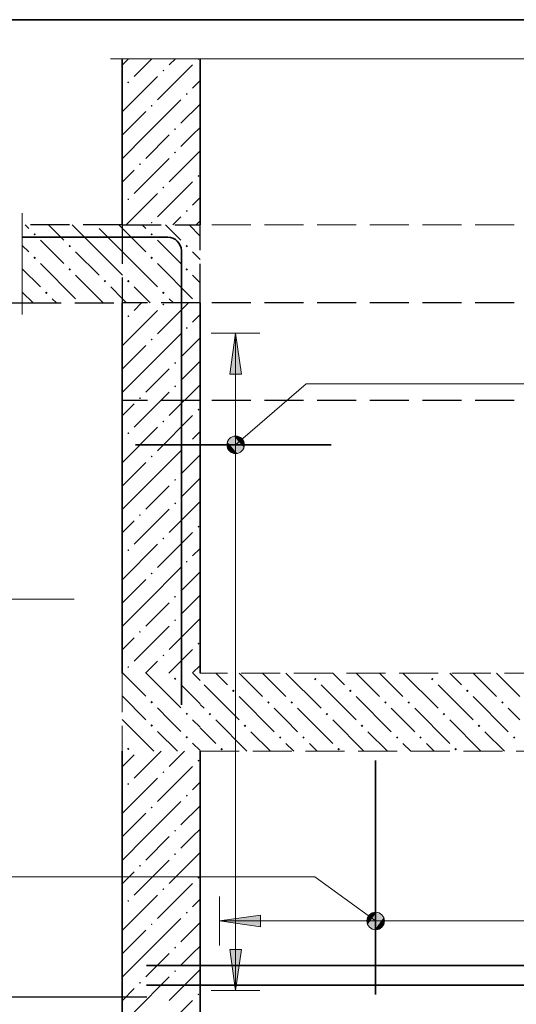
# Model space of a CAD drawing. Header units: millimetres. Extents: x 0 to 50400, y 0 to 35640.
# Tile 20 of 23: x 33697 to 36753, y 25866 to 31928. Entities that reach past the tile are written whole.
import ezdxf

# ---------------------------------------------------------------- set-up
doc = ezdxf.new("R2010")
doc.units = ezdxf.units.MM
doc.linetypes.add('______2', pattern=[324, 240, -84])
for name, color, linetype, lineweight in [('Standard', 7, 'Continuous', 25), ('ЖБ Лестница', 52, 'Continuous', 25), ('ЖБ Перекрытие верхний уровень', 7, 'Continuous', 35), ('ЖБ Стена верхний уровень', 7, 'Continuous', 35), ('Общий02', 7, 'Continuous', 18), ('Позиционная метка линия выноска', 7, 'Continuous', 13)]:
    doc.layers.add(name, color=color, linetype=linetype, lineweight=lineweight)
doc.layers.add('Размерная выноска', color=7, linetype='Continuous')
for name, color, linetype, true_color in [('Стена ДОП арматура У', 7, '______2', 0xa0a0a0), ('Стена ДОП П-обр. неравн', 7, 'Continuous', 0xa0a0a0), ('Стена обрамление Г-обр.', 7, 'Continuous', 0xa0a0a0), ('Стена обрамление П-обр.', 7, 'Continuous', 0xa0a0a0)]:
    doc.layers.add(name, color=color, linetype=linetype, true_color=true_color)

msp = doc.modelspace()

# ---------------------------------------------------------------- hatches: boundary and pattern name
at = {"layer": 'ЖБ Лестница', "linetype": 'Continuous', "lineweight": 18, "transparency": 33554687}
for points in [[(34645.6, 27870.8), (34653.4, 27878.6), (34661.2, 27870.8), (34653.4, 27863)], [(35508, 27868.9), (35515.8, 27876.7), (35523.6, 27868.9), (35515.8, 27861.1)], [(36228, 27868.9), (36235.8, 27876.7), (36243.6, 27868.9), (36235.8, 27861.1)], [(35003.9, 27796.9), (35011.8, 27804.7), (35019.6, 27796.9), (35011.8, 27789.1)], [(35723.9, 27796.9), (35731.8, 27804.7), (35739.6, 27796.9), (35731.8, 27789.1)], [(36443.9, 27796.9), (36451.8, 27804.7), (36459.6, 27796.9), (36451.8, 27789.1)], [(34501.6, 27726.8), (34509.4, 27734.6), (34517.2, 27726.8), (34509.4, 27719)], [(35219.9, 27724.9), (35227.7, 27732.7), (35235.5, 27724.9), (35227.7, 27717.1)], [(35363.9, 27724.9), (35371.8, 27732.7), (35379.6, 27724.9), (35371.8, 27717.1)], [(35939.9, 27724.9), (35947.7, 27732.7), (35955.5, 27724.9), (35947.7, 27717.1)], [(36083.9, 27724.9), (36091.8, 27732.7), (36099.6, 27724.9), (36091.8, 27717.1)], [(36659.9, 27724.9), (36667.7, 27732.7), (36675.5, 27724.9), (36667.7, 27717.1)], [(34717.6, 27654.8), (34725.4, 27662.6), (34733.2, 27654.8), (34725.4, 27647)], [(34859.9, 27652.9), (34867.7, 27660.7), (34875.5, 27652.9), (34867.7, 27645.1)], [(35579.9, 27652.9), (35587.7, 27660.7), (35595.5, 27652.9), (35587.7, 27645.1)], [(36299.9, 27652.9), (36307.7, 27660.7), (36315.5, 27652.9), (36307.7, 27645.1)], [(34501.6, 27582.8), (34509.4, 27590.6), (34517.2, 27582.8), (34509.4, 27575)], [(35076, 27580.9), (35083.7, 27588.7), (35091.5, 27580.9), (35083.7, 27573.1)], [(35796, 27580.9), (35803.7, 27588.7), (35811.5, 27580.9), (35803.7, 27573.1)], [(36516, 27580.9), (36523.7, 27588.7), (36531.5, 27580.9), (36523.7, 27573.1)], [(34717.6, 27510.8), (34725.4, 27518.6), (34733.2, 27510.8), (34725.4, 27503)], [(35292, 27508.9), (35299.8, 27516.7), (35307.6, 27508.9), (35299.8, 27501.1)], [(35436, 27508.9), (35443.7, 27516.7), (35451.5, 27508.9), (35443.7, 27501.1)], [(36012, 27508.9), (36019.8, 27516.7), (36027.6, 27508.9), (36019.8, 27501.1)], [(36156, 27508.9), (36163.7, 27516.7), (36171.5, 27508.9), (36163.7, 27501.1)], [(36732, 27508.9), (36739.8, 27516.7), (36747.6, 27508.9), (36739.8, 27501.1)], [(34357.6, 27438.8), (34365.4, 27446.6), (34373.2, 27438.8), (34365.4, 27431)], [(34932, 27436.9), (34939.8, 27444.7), (34947.6, 27436.9), (34939.8, 27429.1)], [(35652, 27436.9), (35659.8, 27444.7), (35667.6, 27436.9), (35659.8, 27429.1)], [(36372, 27436.9), (36379.8, 27444.7), (36387.6, 27436.9), (36379.8, 27429.1)]]:
    msp.add_hatch(color=7, dxfattribs=at).paths.add_polyline_path(points, flags=16)
at = {"layer": 'ЖБ Перекрытие верхний уровень', "linetype": 'Continuous', "lineweight": 18, "transparency": 33554687}
for points in [[(33781.6, 30606.8), (33789.4, 30614.6), (33797.2, 30606.8), (33789.4, 30599)], [(34501.6, 30606.8), (34509.4, 30614.6), (34517.2, 30606.8), (34509.4, 30599)], [(33997.6, 30534.8), (34005.4, 30542.6), (34013.2, 30534.8), (34005.4, 30527)], [(34717.6, 30534.8), (34725.4, 30542.6), (34733.2, 30534.8), (34725.4, 30527)], [(33781.6, 30462.8), (33789.4, 30470.6), (33797.2, 30462.8), (33789.4, 30455)], [(34501.6, 30462.8), (34509.4, 30470.6), (34517.2, 30462.8), (34509.4, 30455)], [(33997.6, 30390.8), (34005.4, 30398.6), (34013.2, 30390.8), (34005.4, 30383)], [(34717.6, 30390.8), (34725.4, 30398.6), (34733.2, 30390.8), (34725.4, 30383)], [(34213.6, 30318.8), (34221.4, 30326.6), (34229.2, 30318.8), (34221.4, 30311)], [(34357.6, 30318.8), (34365.4, 30326.6), (34373.2, 30318.8), (34365.4, 30311)], [(33853.6, 30246.8), (33861.4, 30254.6), (33869.2, 30246.8), (33861.4, 30239)], [(34573.6, 30246.8), (34581.4, 30254.6), (34589.2, 30246.8), (34581.4, 30239)]]:
    msp.add_hatch(color=7, dxfattribs=at).paths.add_polyline_path(points, flags=16)
at = {"layer": 'ЖБ Стена верхний уровень', "linetype": 'Continuous', "lineweight": 18, "transparency": 33554687}
for points in [[(34791.4, 31686.8), (34793, 31688.5), (34801.7, 31688.5), (34803.4, 31686.8), (34797.4, 31680.8)], [(34575.4, 31614.8), (34581.4, 31620.8), (34587.4, 31614.8), (34581.4, 31608.8)], [(34359.4, 31542.8), (34365.4, 31548.8), (34371.4, 31542.8), (34365.4, 31536.8)], [(34719.4, 31470.8), (34725.4, 31476.8), (34731.4, 31470.8), (34725.4, 31464.8)], [(34503.4, 31398.8), (34509.4, 31404.8), (34515.4, 31398.8), (34509.4, 31392.8)], [(34647.4, 31254.8), (34653.4, 31260.8), (34659.4, 31254.8), (34653.4, 31248.8)], [(34647.4, 31110.8), (34653.4, 31116.8), (34659.4, 31110.8), (34653.4, 31104.8)], [(34431.4, 31038.8), (34437.4, 31044.8), (34443.4, 31038.8), (34437.4, 31032.8)], [(34791.4, 30966.8), (34797.4, 30972.8), (34803.4, 30966.8), (34797.4, 30960.8)], [(34575.4, 30894.8), (34581.4, 30900.8), (34587.4, 30894.8), (34581.4, 30888.8)], [(34359.4, 30822.8), (34365.4, 30828.8), (34371.4, 30822.8), (34365.4, 30816.8)], [(34719.4, 30750.8), (34725.4, 30756.8), (34731.4, 30750.8), (34725.4, 30744.8)], [(34503.4, 30678.8), (34509.4, 30684.8), (34515.4, 30678.8), (34509.4, 30672.8)], [(34575.4, 30174.8), (34581.4, 30180.8), (34587.4, 30174.8), (34581.4, 30168.8)], [(34359.4, 30102.8), (34365.4, 30108.8), (34371.4, 30102.8), (34365.4, 30096.8)], [(34719.4, 30030.8), (34725.4, 30036.8), (34731.4, 30030.8), (34725.4, 30024.8)], [(34503.4, 29958.8), (34509.4, 29964.8), (34515.4, 29958.8), (34509.4, 29952.8)], [(34647.4, 29814.8), (34653.4, 29820.8), (34659.4, 29814.8), (34653.4, 29808.8)], [(34647.4, 29670.8), (34653.4, 29676.8), (34659.4, 29670.8), (34653.4, 29664.8)], [(34431.4, 29598.8), (34437.4, 29604.8), (34443.4, 29598.8), (34437.4, 29592.8)], [(34791.4, 29526.8), (34797.4, 29532.8), (34803.4, 29526.8), (34797.4, 29520.8)], [(34575.4, 29454.8), (34581.4, 29460.8), (34587.4, 29454.8), (34581.4, 29448.8)], [(34359.4, 29382.8), (34365.4, 29388.8), (34371.4, 29382.8), (34365.4, 29376.8)], [(34719.4, 29310.8), (34725.4, 29316.8), (34731.4, 29310.8), (34725.4, 29304.8)], [(34503.4, 29238.8), (34509.4, 29244.8), (34515.4, 29238.8), (34509.4, 29232.8)], [(34647.4, 29094.8), (34653.4, 29100.8), (34659.4, 29094.8), (34653.4, 29088.8)], [(34647.4, 28950.8), (34653.4, 28956.8), (34659.4, 28950.8), (34653.4, 28944.8)], [(34431.4, 28878.8), (34437.4, 28884.8), (34443.4, 28878.8), (34437.4, 28872.8)], [(34791.4, 28806.8), (34797.4, 28812.8), (34803.4, 28806.8), (34797.4, 28800.8)], [(34575.4, 28734.8), (34581.4, 28740.8), (34587.4, 28734.8), (34581.4, 28728.8)], [(34359.4, 28662.8), (34365.4, 28668.8), (34371.4, 28662.8), (34365.4, 28656.8)], [(34719.4, 28590.8), (34725.4, 28596.8), (34731.4, 28590.8), (34725.4, 28584.8)], [(34503.4, 28518.8), (34509.4, 28524.8), (34515.4, 28518.8), (34509.4, 28512.8)], [(34647.4, 28374.8), (34653.4, 28380.8), (34659.4, 28374.8), (34653.4, 28368.8)], [(34647.4, 28230.8), (34653.4, 28236.8), (34659.4, 28230.8), (34653.4, 28224.8)], [(34431.4, 28158.8), (34437.4, 28164.8), (34443.4, 28158.8), (34437.4, 28152.8)], [(34791.4, 28086.8), (34797.4, 28092.8), (34803.4, 28086.8), (34797.4, 28080.8)], [(34575.4, 28014.8), (34581.4, 28020.8), (34587.4, 28014.8), (34581.4, 28008.8)], [(34359.4, 27942.8), (34365.4, 27948.8), (34371.4, 27942.8), (34365.4, 27936.8)], [(34791.4, 27366.8), (34797.4, 27372.8), (34803.4, 27366.8), (34797.4, 27360.8)], [(34575.4, 27294.8), (34581.4, 27300.8), (34587.4, 27294.8), (34581.4, 27288.8)], [(34359.4, 27222.8), (34365.4, 27228.8), (34371.4, 27222.8), (34365.4, 27216.8)], [(34719.4, 27150.8), (34725.4, 27156.8), (34731.4, 27150.8), (34725.4, 27144.8)], [(34503.4, 27078.8), (34509.4, 27084.8), (34515.4, 27078.8), (34509.4, 27072.8)], [(34647.4, 26934.8), (34653.4, 26940.8), (34659.4, 26934.8), (34653.4, 26928.8)], [(34647.4, 26790.8), (34653.4, 26796.8), (34659.4, 26790.8), (34653.4, 26784.8)], [(34431.4, 26718.8), (34437.4, 26724.8), (34443.4, 26718.8), (34437.4, 26712.8)], [(34791.4, 26646.8), (34797.4, 26652.8), (34803.4, 26646.8), (34797.4, 26640.8)], [(34575.4, 26574.8), (34581.4, 26580.8), (34587.4, 26574.8), (34581.4, 26568.8)], [(34359.4, 26502.8), (34365.4, 26508.8), (34371.4, 26502.8), (34365.4, 26496.8)], [(34719.4, 26430.8), (34725.4, 26436.8), (34731.4, 26430.8), (34725.4, 26424.8)], [(34503.4, 26358.8), (34509.4, 26364.8), (34515.4, 26358.8), (34509.4, 26352.8)], [(34647.4, 26214.8), (34653.4, 26220.8), (34659.4, 26214.8), (34653.4, 26208.8)], [(34647.4, 26070.8), (34653.4, 26076.8), (34659.4, 26070.8), (34653.4, 26064.8)], [(34431.4, 25998.8), (34437.4, 26004.8), (34443.4, 25998.8), (34437.4, 25992.8)], [(34791.4, 25926.8), (34797.4, 25932.8), (34803.4, 25926.8), (34797.4, 25920.8)]]:
    msp.add_hatch(color=7, dxfattribs=at).paths.add_polyline_path(points, flags=16)
at = {"layer": 'Общий02', "linetype": 'Continuous', "lineweight": 13, "transparency": 33554687}
msp.add_hatch(color=7, dxfattribs=at).paths.add_polyline_path([(34989.9, 29745.7), (35025.9, 29997.7), (35061.9, 29745.7)], flags=16)
for points in [[(35179.8, 26415.3), (34927.7, 26379.3), (35179.8, 26343.3)], [(34989.9, 26203.3), (35025.9, 25951.3), (35061.9, 26203.3)]]:
    msp.add_hatch(color=7, dxfattribs=at).paths.add_polyline_path(points)
at = {"layer": 'Позиционная метка линия выноска', "linetype": 'Continuous', "lineweight": 13, "transparency": 33554687}
for points in [[(35061.3, 29270.5), (34990.5, 29352.1), (34975, 29328.7)], [(35076.7, 29293.9), (35015.9, 29364), (34990.5, 29352.1)], [(35076.7, 29293.9), (34990.5, 29352.1), (35061.3, 29270.5)], [(35078.7, 29321.3), (35043.3, 29362.1), (35015.9, 29364)], [(35078.7, 29321.3), (35015.9, 29364), (35076.7, 29293.9)], [(35043.3, 29362.1), (35078.7, 29321.3), (35066.7, 29346.7)], [(35035.9, 29258.5), (34975, 29328.7), (34973.1, 29301.2)], [(35035.9, 29258.5), (34973.1, 29301.2), (35008.5, 29260.4)], [(35008.5, 29260.4), (34973.1, 29301.2), (34985.1, 29275.9)], [(35061.3, 29270.5), (34975, 29328.7), (35035.9, 29258.5)], [(35866.1, 26428.5), (35838.6, 26357.6), (35893.2, 26432.7)], [(35893.2, 26432.7), (35838.6, 26357.6), (35856, 26335.6)], [(35893.2, 26432.7), (35856, 26335.6), (35919.5, 26423)], [(35834.3, 26384.8), (35866.1, 26428.5), (35844.1, 26411.1)], [(35866.1, 26428.5), (35834.3, 26384.8), (35838.6, 26357.6)], [(35919.5, 26423), (35856, 26335.6), (35882.2, 26325.9)], [(35919.5, 26423), (35882.2, 26325.9), (35936.9, 26401)], [(35936.9, 26401), (35882.2, 26325.9), (35909.4, 26330.1)], [(35936.9, 26401), (35909.4, 26330.1), (35941.2, 26373.8)], [(35941.2, 26373.8), (35909.4, 26330.1), (35931.4, 26347.5)]]:
    msp.add_hatch(color=7, dxfattribs=at).paths.add_polyline_path(points)

# ---------------------------------------------------------------- linework, layer by layer
at = {"layer": 'Standard', "color": 7, "linetype": 'Continuous', "lineweight": -3, "transparency": 33554687}
for p, q in [((32662.8, 30184.9), (33738.5, 30184.9)), ((32662.8, 25912.9), (34479.9, 25912.9))]:
    msp.add_line(p, q, dxfattribs=at)
at = {"layer": 'Standard', "color": 254, "linetype": 'Continuous', "lineweight": 35, "true_color": 0xc4c4ff, "transparency": 33554687}
msp.add_lwpolyline([(33473.3, 18648.4), (44489.3, 18648.4), (44489.3, 31928.5), (33473.3, 31928.5), (33473.3, 18648.4)], dxfattribs=at)
at = {"layer": 'ЖБ Лестница', "color": 7, "linetype": '______2', "lineweight": 13, "transparency": 33554687}
for p, q in [((34327.7, 27904.9), (34327.7, 27424.9)), ((38215.7, 27904.9), (34807.7, 27904.9)), ((34807.7, 27424.9), (38215.7, 27424.9))]:
    msp.add_line(p, q, dxfattribs=at)
at = {"layer": 'ЖБ Лестница', "color": 9, "linetype": 'Continuous', "lineweight": 18, "true_color": 0xc7c7c7, "transparency": 33554687}
for p, q in [((34331.3, 27904.9), (34473.4, 27762.8)), ((34475.3, 27904.9), (34689.4, 27690.8)), ((34763.3, 27904.9), (34807.7, 27860.5)), ((34975.7, 27832.9), (34903.7, 27904.9)), ((35047.7, 27904.9), (35191.8, 27760.9)), ((35191.8, 27904.9), (35335.7, 27760.9)), ((35335.7, 27904.9), (35551.8, 27688.9)), ((35695.7, 27832.9), (35623.7, 27904.9)), ((35767.7, 27904.9), (35911.8, 27760.9)), ((35911.8, 27904.9), (36055.7, 27760.9)), ((36055.7, 27904.9), (36271.8, 27688.9)), ((36415.7, 27832.9), (36343.7, 27904.9)), ((36487.7, 27904.9), (36631.8, 27760.9)), ((36631.8, 27904.9), (36775.7, 27760.9)), ((34807.7, 27716.5), (34689.4, 27834.8)), ((34831.8, 27832.9), (35047.7, 27616.9)), ((35551.8, 27832.9), (35767.7, 27616.9)), ((36271.8, 27832.9), (36487.7, 27616.9)), ((34329.4, 27762.8), (34327.7, 27764.5)), ((34329.4, 27762.8), (34473.4, 27618.8)), ((34807.7, 27712.9), (34831.8, 27688.9)), ((35047.7, 27760.9), (35263.7, 27544.9)), ((35767.7, 27760.9), (35983.7, 27544.9)), ((36487.7, 27760.9), (36703.7, 27544.9)), ((34617.4, 27618.8), (34545.4, 27690.8)), ((35335.7, 27616.9), (35263.7, 27688.9)), ((35407.7, 27688.9), (35623.7, 27472.9)), ((36055.7, 27616.9), (35983.7, 27688.9)), ((36127.7, 27688.9), (36343.7, 27472.9)), ((36775.7, 27616.9), (36703.7, 27688.9)), ((34327.7, 27620.5), (34329.4, 27618.8)), ((34329.4, 27618.8), (34523.3, 27424.9)), ((34689.4, 27546.8), (34617.4, 27618.8)), ((34761.4, 27618.8), (34807.7, 27572.5)), ((34903.7, 27616.9), (35095.7, 27424.9)), ((35407.7, 27544.9), (35335.7, 27616.9)), ((35623.7, 27616.9), (35815.7, 27424.9)), ((36127.7, 27544.9), (36055.7, 27616.9)), ((36343.7, 27616.9), (36535.7, 27424.9)), ((34545.4, 27546.8), (34667.3, 27424.9)), ((34807.7, 27568.9), (34903.7, 27472.9)), ((35239.7, 27424.9), (35119.7, 27544.9)), ((35959.7, 27424.9), (35839.7, 27544.9)), ((36679.7, 27424.9), (36559.7, 27544.9)), ((34327.7, 27476.5), (34329.4, 27474.8)), ((34761.4, 27474.8), (34807.7, 27428.5)), ((35335.7, 27472.9), (35383.7, 27424.9)), ((35479.7, 27472.9), (35527.7, 27424.9)), ((36055.7, 27472.9), (36103.7, 27424.9)), ((36199.7, 27472.9), (36247.7, 27424.9))]:
    msp.add_line(p, q, dxfattribs=at)
at = {"layer": 'ЖБ Перекрытие верхний уровень', "color": 7, "linetype": '______2', "lineweight": 25, "transparency": 33554687}
for p, q in [((34327.7, 30664.9), (33713.3, 30664.9)), ((34807.7, 30184.9), (34807.7, 30664.9)), ((33713.3, 30184.9), (34327.7, 30184.9))]:
    msp.add_line(p, q, dxfattribs=at)
at = {"layer": 'ЖБ Перекрытие верхний уровень', "color": 9, "linetype": 'Continuous', "lineweight": 18, "true_color": 0xc7c7c7, "transparency": 33554687}
for p, q in [((33731.3, 30664.9), (33753.4, 30642.8)), ((33875.3, 30664.9), (33969.4, 30570.8)), ((34185.4, 30498.8), (34019.3, 30664.9)), ((34185.4, 30642.8), (34329.4, 30498.8)), ((34329.4, 30642.8), (34307.3, 30664.9)), ((34329.4, 30642.8), (34473.4, 30498.8)), ((34451.3, 30664.9), (34473.4, 30642.8)), ((34595.3, 30664.9), (34689.4, 30570.8)), ((34807.7, 30596.5), (34739.3, 30664.9)), ((33897.4, 30498.8), (33825.4, 30570.8)), ((34617.4, 30498.8), (34545.4, 30570.8)), ((33713.3, 30538.9), (33753.4, 30498.8)), ((33969.4, 30426.8), (33897.4, 30498.8)), ((34041.4, 30498.8), (34185.4, 30354.8)), ((34185.4, 30498.8), (34329.4, 30354.8)), ((34329.4, 30498.8), (34545.4, 30282.8)), ((34689.4, 30426.8), (34617.4, 30498.8)), ((34761.4, 30498.8), (34807.7, 30452.5)), ((33713.3, 30394.9), (33825.4, 30282.8)), ((33825.4, 30426.8), (34041.4, 30210.8)), ((34545.4, 30426.8), (34761.4, 30210.8)), ((34041.4, 30354.8), (34211.3, 30184.9)), ((34761.4, 30354.8), (34807.7, 30308.5)), ((33713.3, 30250.9), (33779.3, 30184.9)), ((34329.4, 30210.8), (34257.4, 30282.8)), ((34401.4, 30282.8), (34499.3, 30184.9)), ((33897.4, 30210.8), (33923.3, 30184.9)), ((34355.3, 30184.9), (34329.4, 30210.8)), ((34617.4, 30210.8), (34643.3, 30184.9))]:
    msp.add_line(p, q, dxfattribs=at)
at = {"layer": 'ЖБ Перекрытие верхний уровень', "color": 7, "linetype": '______2', "lineweight": 18, "transparency": 33554687}
msp.add_line((42247.7, 30664.9), (34807.7, 30664.9), dxfattribs=at)
at = {"layer": 'ЖБ Стена верхний уровень', "color": 7, "linetype": 'Continuous', "lineweight": 35, "transparency": 33554687}
for p, q in [((34327.7, 31688.5), (34327.7, 30664.9)), ((34807.7, 30664.9), (34807.7, 31688.5)), ((34327.7, 30184.9), (34327.7, 27904.9)), ((34807.7, 27904.9), (34807.7, 30184.9)), ((34327.7, 27424.9), (34327.7, 20440.9)), ((34807.7, 20440.9), (34807.7, 27424.9))]:
    msp.add_line(p, q, dxfattribs=at)
at = {"layer": 'ЖБ Стена верхний уровень', "color": 251, "linetype": 'Continuous', "lineweight": 18, "true_color": 0x494949, "transparency": 33554687}
for p, q in [((34327.7, 31649.2), (34329.4, 31650.8)), ((34329.4, 31650.8), (34367, 31688.5)), ((34511, 31688.5), (34401.4, 31578.8)), ((34761.4, 31650.8), (34545.4, 31434.8)), ((34655, 31688.5), (34617.4, 31650.8)), ((34329.4, 31362.8), (34545.4, 31578.8)), ((34807.7, 31553.2), (34761.4, 31506.8)), ((34329.4, 31506.8), (34327.7, 31505.2)), ((34473.4, 31218.8), (34689.4, 31434.8)), ((34807.7, 31409.2), (34689.4, 31290.8)), ((34329.4, 31362.8), (34327.7, 31361.2)), ((34473.4, 31362.8), (34329.4, 31218.8)), ((34761.4, 31218.8), (34807.7, 31265.2)), ((34329.4, 31218.8), (34327.7, 31217.2)), ((34473.4, 31218.8), (34329.4, 31074.8)), ((34617.4, 31218.8), (34473.4, 31074.8)), ((34689.4, 31146.8), (34761.4, 31218.8)), ((34807.7, 31121.2), (34617.4, 30930.8)), ((34617.4, 31074.8), (34401.4, 30858.8)), ((34329.4, 30930.8), (34401.4, 31002.8)), ((34327.7, 30929.2), (34329.4, 30930.8)), ((34761.4, 30930.8), (34545.4, 30714.8)), ((34351.4, 30664.9), (34545.4, 30858.8)), ((34807.7, 30833.2), (34761.4, 30786.8)), ((34329.4, 30786.8), (34327.7, 30785.2)), ((34639.4, 30664.9), (34689.4, 30714.8)), ((34807.7, 30689.2), (34783.4, 30664.9)), ((34329.4, 29922.8), (34545.4, 30138.8)), ((34447.4, 30184.9), (34401.4, 30138.8)), ((34735.4, 30184.9), (34545.4, 29994.8)), ((34807.7, 30113.2), (34761.4, 30066.8)), ((34329.4, 30066.8), (34327.7, 30065.2)), ((34473.4, 29778.8), (34689.4, 29994.8)), ((34807.7, 29969.2), (34689.4, 29850.8)), ((34329.4, 29922.8), (34327.7, 29921.2)), ((34473.4, 29922.8), (34329.4, 29778.8)), ((34329.4, 29778.8), (34327.7, 29777.2)), ((34473.4, 29778.8), (34329.4, 29634.8)), ((34617.4, 29778.8), (34473.4, 29634.8)), ((34689.4, 29706.8), (34761.4, 29778.8)), ((34761.4, 29778.8), (34807.7, 29825.2)), ((34807.7, 29681.2), (34617.4, 29490.8)), ((34617.4, 29634.8), (34401.4, 29418.8)), ((34329.4, 29490.8), (34401.4, 29562.8)), ((34327.7, 29489.2), (34329.4, 29490.8)), ((34761.4, 29490.8), (34545.4, 29274.8)), ((34329.4, 29202.8), (34545.4, 29418.8)), ((34329.4, 29346.8), (34327.7, 29345.2)), ((34807.7, 29393.2), (34761.4, 29346.8)), ((34473.4, 29058.8), (34689.4, 29274.8)), ((34807.7, 29249.2), (34689.4, 29130.8)), ((34329.4, 29202.8), (34327.7, 29201.2)), ((34473.4, 29202.8), (34329.4, 29058.8)), ((34761.4, 29058.8), (34807.7, 29105.2)), ((34329.4, 29058.8), (34327.7, 29057.2)), ((34473.4, 29058.8), (34329.4, 28914.8)), ((34617.4, 29058.8), (34473.4, 28914.8)), ((34689.4, 28986.8), (34761.4, 29058.8)), ((34807.7, 28961.2), (34617.4, 28770.8)), ((34617.4, 28914.8), (34401.4, 28698.8)), ((34329.4, 28770.8), (34401.4, 28842.8)), ((34327.7, 28769.2), (34329.4, 28770.8)), ((34761.4, 28770.8), (34545.4, 28554.8)), ((34329.4, 28482.8), (34545.4, 28698.8)), ((34329.4, 28626.8), (34327.7, 28625.2)), ((34807.7, 28673.2), (34761.4, 28626.8)), ((34473.4, 28338.8), (34689.4, 28554.8)), ((34807.7, 28529.2), (34689.4, 28410.8)), ((34329.4, 28482.8), (34327.7, 28481.2)), ((34473.4, 28482.8), (34329.4, 28338.8)), ((34761.4, 28338.8), (34807.7, 28385.2)), ((34329.4, 28338.8), (34327.7, 28337.2)), ((34473.4, 28338.8), (34329.4, 28194.8)), ((34617.4, 28338.8), (34473.4, 28194.8)), ((34689.4, 28266.8), (34761.4, 28338.8)), ((34617.4, 28194.8), (34401.4, 27978.8)), ((34807.7, 28241.2), (34617.4, 28050.8)), ((34329.4, 28050.8), (34401.4, 28122.8)), ((34327.7, 28049.2), (34329.4, 28050.8)), ((34761.4, 28050.8), (34615.4, 27904.9)), ((34471.4, 27904.9), (34545.4, 27978.8)), ((34807.7, 27953.2), (34761.4, 27906.8)), ((34329.4, 27906.8), (34327.7, 27905.2)), ((34329.4, 27330.8), (34401.4, 27402.8)), ((34567.4, 27424.9), (34401.4, 27258.8)), ((34711.4, 27424.9), (34617.4, 27330.8)), ((34327.7, 27329.2), (34329.4, 27330.8)), ((34761.4, 27330.8), (34545.4, 27114.8)), ((34329.4, 27042.8), (34545.4, 27258.8)), ((34807.7, 27233.2), (34761.4, 27186.8)), ((34329.4, 27186.8), (34327.7, 27185.2)), ((34473.4, 26898.8), (34689.4, 27114.8)), ((34329.4, 27042.8), (34327.7, 27041.2)), ((34473.4, 27042.8), (34329.4, 26898.8)), ((34807.7, 27089.2), (34689.4, 26970.8)), ((34761.4, 26898.8), (34807.7, 26945.2)), ((34329.4, 26898.8), (34327.7, 26897.2)), ((34473.4, 26898.8), (34329.4, 26754.8)), ((34617.4, 26898.8), (34473.4, 26754.8)), ((34689.4, 26826.8), (34761.4, 26898.8)), ((34807.7, 26801.2), (34617.4, 26610.8)), ((34617.4, 26754.8), (34401.4, 26538.8)), ((34329.4, 26610.8), (34401.4, 26682.8)), ((34327.7, 26609.2), (34329.4, 26610.8)), ((34761.4, 26610.8), (34545.4, 26394.8)), ((34329.4, 26322.8), (34545.4, 26538.8)), ((34807.7, 26513.2), (34761.4, 26466.8)), ((34329.4, 26466.8), (34327.7, 26465.2)), ((34473.4, 26178.8), (34689.4, 26394.8)), ((34329.4, 26322.8), (34327.7, 26321.2)), ((34473.4, 26322.8), (34329.4, 26178.8)), ((34807.7, 26369.2), (34689.4, 26250.8)), ((34761.4, 26178.8), (34807.7, 26225.2)), ((34329.4, 26178.8), (34327.7, 26177.2)), ((34473.4, 26178.8), (34329.4, 26034.8)), ((34617.4, 26178.8), (34473.4, 26034.8)), ((34689.4, 26106.8), (34761.4, 26178.8)), ((34807.7, 26081.2), (34617.4, 25890.8)), ((34617.4, 26034.8), (34401.4, 25818.8)), ((34329.4, 25890.8), (34401.4, 25962.8)), ((34327.7, 25889.2), (34329.4, 25890.8)), ((34761.4, 25890.8), (34545.4, 25674.8))]:
    msp.add_line(p, q, dxfattribs=at)
at = {"layer": 'ЖБ Стена верхний уровень', "color": 253, "linetype": '______2', "lineweight": -3, "true_color": 0xababab, "transparency": 33554687}
for p, q in [((34327.7, 30664.9), (34327.7, 30184.9)), ((34327.7, 30664.9), (34807.7, 30664.9)), ((34807.7, 30184.9), (34327.7, 30184.9)), ((42247.7, 30184.9), (34807.7, 30184.9)), ((34807.7, 29584.9), (34327.7, 29584.9)), ((42247.7, 29584.9), (34807.7, 29584.9))]:
    msp.add_line(p, q, dxfattribs=at)
at = {"layer": 'Общий02', "color": 251, "linetype": 'Continuous', "lineweight": 13, "true_color": 0x494949, "transparency": 33554687}
for p, q in [((35175.9, 29997.7), (34875.9, 29997.7)), ((34989.9, 29745.7), (35025.9, 29997.7)), ((35025.9, 29997.7), (35025.9, 25951.3)), ((35025.9, 29997.7), (35025.9, 29997.7)), ((35025.9, 29997.7), (35025.9, 29997.7)), ((35025.9, 29997.7), (35025.9, 29997.7)), ((35025.9, 29997.7), (35061.9, 29745.7)), ((35061.9, 29745.7), (34989.9, 29745.7)), ((35025.9, 29745.7), (35025.9, 29727.7)), ((34927.7, 26229.3), (34927.7, 26529.3)), ((35179.8, 26415.3), (34927.7, 26379.3)), ((38529.7, 26379.3), (34927.7, 26379.3)), ((34927.7, 26379.3), (34927.7, 26379.3)), ((34927.7, 26379.3), (34927.7, 26379.3)), ((34927.7, 26379.3), (34927.7, 26379.3)), ((34927.7, 26379.3), (35179.8, 26343.3)), ((35179.8, 26343.3), (35179.8, 26415.3)), ((35179.8, 26379.3), (35197.8, 26379.3)), ((35061.9, 26203.3), (34989.9, 26203.3)), ((34989.9, 26203.3), (35025.9, 25951.3)), ((35025.9, 26203.3), (35025.9, 26221.3)), ((35025.9, 25951.3), (35061.9, 26203.3)), ((35175.9, 25951.3), (34875.9, 25951.3)), ((35025.9, 25951.3), (35025.9, 25951.3)), ((35025.9, 25951.3), (35025.9, 25951.3)), ((35025.9, 25951.3), (35025.9, 25951.3))]:
    msp.add_line(p, q, dxfattribs=at)
at = {"layer": 'Позиционная метка линия выноска', "color": 7, "linetype": 'Continuous', "lineweight": 13, "transparency": 33554687}
for p, q in [((34990.5, 29352.1), (34990.5, 29352.1)), ((35066.7, 29346.7), (35066.7, 29346.7)), ((34985.1, 29275.9), (34985.1, 29275.9)), ((35061.3, 29270.5), (35061.3, 29270.5)), ((33504.2, 28361.4), (34032.2, 28361.4)), ((35844.1, 26411.1), (35844.1, 26411.1)), ((35919.5, 26423), (35919.5, 26423)), ((35856, 26335.6), (35856, 26335.6)), ((35931.4, 26347.5), (35931.4, 26347.5))]:
    msp.add_line(p, q, dxfattribs=at)
for points in [[(39430.6, 29687.2), (35459.5, 29687.2), (35025.9, 29311.3)], [(29854.8, 26651.4), (35514, 26651.4), (35887.7, 26379.3)]]:
    msp.add_lwpolyline(points, dxfattribs=at)
for centre in [(35025.9, 29311.3), (35887.7, 26379.3)]:
    msp.add_circle(centre, 54, dxfattribs=at)
at = {"layer": 'Размерная выноска', "color": 7, "linetype": 'Continuous', "lineweight": 13, "transparency": 33554687}
for p, q in [((34255.7, 31688.5), (34879.7, 31688.5)), ((34735.7, 31688.5), (42319.7, 31688.5)), ((33713.3, 30112.9), (33713.3, 30736.9))]:
    msp.add_line(p, q, dxfattribs=at)
at = {"layer": 'Стена ДОП арматура У', "color": 19, "linetype": 'Continuous', "lineweight": 35, "true_color": 0x5a2814, "transparency": 33554687}
msp.add_lwpolyline([(33713.3, 30590.5), (34609.5, 30590.5), (34624.8, 30588.3), (34640.5, 30583.2), (34655, 30575.1), (34666.8, 30565.2), (34676.7, 30553.3), (34684.8, 30538.9), (34690, 30523.1), (34692.1, 30507.8), (34692.1, 27710.5)], dxfattribs=at)
at = {"layer": 'Стена ДОП П-обр. неравн', "color": 7, "linetype": 'Continuous', "lineweight": 35, "transparency": 33554687}
msp.add_line((34409.3, 29311.3), (35613.6, 29311.3), dxfattribs=at)
at = {"layer": 'Стена обрамление Г-обр.', "color": 7, "linetype": 'Continuous', "lineweight": 35, "transparency": 33554687}
for p, q in [((39953.3, 26104.9), (34476.7, 26104.9)), ((39953.3, 26104.9), (34476.7, 26104.9)), ((39953.3, 25984.9), (34476.7, 25984.9)), ((39953.3, 25984.9), (34476.7, 25984.9))]:
    msp.add_line(p, q, dxfattribs=at)
at = {"layer": 'Стена обрамление П-обр.', "color": 7, "linetype": 'Continuous', "lineweight": 35, "transparency": 33554687}
msp.add_line((35887.7, 25927.3), (35887.7, 27367.3), dxfattribs=at)

doc.saveas('drawing.dxf')
